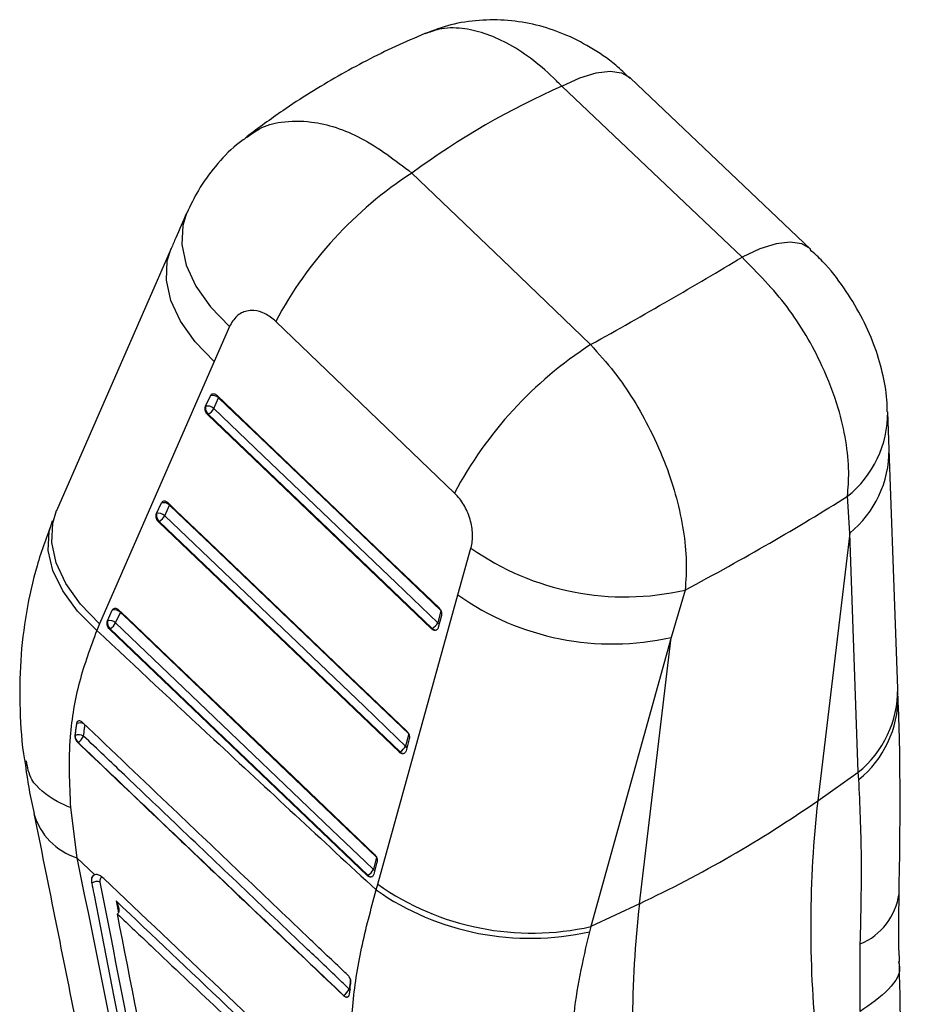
# Model space of a CAD drawing. Extents: x 122 to 736, y 117 to 530.
# Tile 26 of 26: x 562 to 621, y 446 to 510. Entities that reach past the tile are written whole.
import ezdxf

# ---------------------------------------------------------------- set-up
doc = ezdxf.new("R2010")
doc.units = 0
doc.header["$LTSCALE"] = 2
doc.layers.get('0').update_dxf_attribs({"linetype": 'CONTINUOUS'})

msp = doc.modelspace()

# ---------------------------------------------------------------- linework, layer by layer
at = {"color": 7, "linetype": 'CONTINUOUS'}
for p, q in [((613.8017, 495.1086), (601.9835, 506.3404)), ((590.4333, 479.0815), (578.6999, 490.3498)), ((575.6573, 490.0177), (574.6531, 487.7227)), ((574.6531, 487.7227), (567.1296, 470.4967)), ((574.0922, 484.7771), (574.4091, 485.4703)), ((574.6297, 484.636), (574.9466, 485.3292)), ((574.0836, 484.7564), (574.0922, 484.7771)), ((618.9657, 481.9503), (618.8771, 484.4205)), ((574.2262, 484.2294), (574.2736, 484.2568)), ((588.9323, 470.1606), (574.2262, 484.2294)), ((616.382, 476.447), (616.2374, 478.8664)), ((570.8723, 477.735), (571.1892, 478.4281)), ((571.4097, 477.5938), (571.7267, 478.287)), ((570.8636, 477.7141), (570.8723, 477.735)), ((571.0062, 477.1872), (571.0537, 477.2146)), ((586.8181, 462.0584), (571.0062, 477.1872)), ((616.382, 476.447), (614.2837, 458.8727)), ((616.9488, 460.7414), (616.382, 476.447)), ((590.6624, 472.387), (591.5142, 475.4658)), ((605.5793, 472.7127), (604.662, 469.6023)), ((585.3954, 453.3947), (590.6624, 472.387)), ((567.6522, 470.6927), (567.9691, 471.3858)), ((568.1897, 470.5515), (568.5066, 471.2447)), ((589.5439, 471.3647), (589.3358, 470.5672)), ((589.5757, 471.0476), (589.3676, 470.2501)), ((567.1296, 470.4967), (566.9433, 470.0575)), ((567.6435, 470.6717), (567.6522, 470.6927)), ((567.7861, 470.1449), (567.8336, 470.1723)), ((584.704, 453.9562), (567.7861, 470.1449)), ((588.9797, 470.188), (588.9323, 470.1606)), ((589.3676, 470.2501), (589.3328, 470.1674)), ((604.662, 469.6023), (599.3967, 450.6094)), ((602.5738, 452.1128), (604.662, 469.6023)), ((565.6156, 463.9358), (565.5163, 463.1548)), ((565.6319, 463.9994), (565.6156, 463.9358)), ((565.6156, 463.9358), (565.6197, 463.9382)), ((565.5203, 463.1571), (565.5163, 463.1548)), ((587.4297, 463.2624), (587.2216, 462.465)), ((565.7023, 462.6962), (565.717, 462.7047)), ((587.4614, 462.9453), (587.2533, 462.1479)), ((586.8656, 462.0858), (586.8181, 462.0584)), ((587.2533, 462.1479), (587.2187, 462.0653)), ((614.2837, 458.8727), (616.9488, 460.7414)), ((616.9796, 460.2614), (616.9488, 460.7414)), ((565.2155, 458.4247), (565.6424, 455.1318)), ((566.8181, 454.0168), (565.6424, 455.1318)), ((585.3156, 455.1602), (585.1075, 454.3628)), ((585.3473, 454.8432), (585.1392, 454.0457)), ((584.7515, 453.9836), (584.704, 453.9562)), ((585.1392, 454.0457), (585.1047, 453.9632)), ((585.2911, 453.0147), (585.3954, 453.3947)), ((602.5738, 452.1128), (599.3967, 450.6094)), ((568.313, 451.4431), (568.3044, 451.4367)), ((599.3967, 450.6094), (599.2973, 450.271)), ((617.0601, 445.0282), (617.0779, 449.4689)), ((583.1556, 446.09), (583.1427, 446.0825)), ((583.5102, 446.0728), (583.5354, 446.1615))]:
    msp.add_line(p, q, dxfattribs=at)
at = {"color": 8, "linetype": 'CONTINUOUS'}
for p, q in [((574.9466, 485.3292), (574.9662, 485.376)), ((571.7267, 478.287), (571.7463, 478.3338)), ((568.5258, 471.2901), (568.5066, 471.2447)), ((568.2136, 452.297), (568.3664, 451.5155))]:
    msp.add_line(p, q, dxfattribs=at)
at = {"color": 8, "linetype": 'CONTINUOUS', "flags": 128}
for points in [[(597.4846, 505.7946), (598.6631, 506.3438), (599.7289, 506.6793), (600.653, 506.792), (601.4103, 506.6787), (601.9802, 506.3426), (601.9818, 506.3411)], [(572.8461, 497.4624), (572.5916, 496.6591), (572.5236, 495.3954), (572.8122, 494.0522), (573.4473, 492.6763), (574.4068, 491.3156), (575.6573, 490.0177)], [(613.8073, 495.1027), (613.7983, 495.1113), (613.2295, 495.4467), (612.4739, 495.5601), (611.5521, 495.4485), (610.489, 495.1148), (609.3135, 494.568)], [(574.6531, 487.7227), (573.4068, 489.0131), (572.4488, 490.3658), (571.8121, 491.7341), (571.5189, 493.0708), (571.5791, 494.3298), (571.8362, 495.1534)], [(567.1296, 470.4967), (565.8837, 471.7869), (564.926, 473.1394), (564.2897, 474.5075), (563.9966, 475.8439), (564.0569, 477.1026), (564.3139, 477.9259)], [(566.9433, 470.0575), (565.6824, 471.3216), (564.7115, 472.6492), (564.0645, 473.9942), (563.7638, 475.31), (563.8198, 476.5509), (564.0319, 477.2602)], [(583.5268, 446.5065), (583.5779, 446.4662), (583.5797, 446.4644)]]:
    msp.add_lwpolyline(points, dxfattribs=at)
at = {"color": 7, "linetype": 'CONTINUOUS', "flags": 128}
for points in [[(609.3135, 494.568), (603.4493, 500.1336), (597.4846, 505.7946)], [(587.6412, 500.1003), (593.5545, 494.4194), (599.3731, 488.8294)], [(571.835, 495.1508), (570.915, 493.0436), (564.3127, 477.9232)], [(574.8239, 485.5035), (575.3695, 484.9816), (577.5516, 482.894), (586.2803, 474.5439), (589.4213, 471.5391)], [(574.9466, 485.3292), (575.4921, 484.8073), (577.6743, 482.7197), (586.4029, 474.3695), (589.5439, 471.3647)], [(589.3358, 470.5672), (588.7902, 471.0891), (586.6081, 473.1767), (577.8796, 481.527), (574.6297, 484.636)], [(574.2736, 484.2568), (581.658, 477.1925), (588.9797, 470.188)], [(619.5374, 466.2388), (619.3853, 470.4633), (618.9693, 481.9466)], [(571.604, 478.4613), (572.1495, 477.9394), (574.3315, 475.8517), (583.0593, 467.501), (587.3071, 463.4368)], [(571.7267, 478.287), (572.2722, 477.765), (574.4541, 475.6774), (583.1819, 467.3266), (587.4297, 463.2624)], [(587.2216, 462.465), (586.6761, 462.9869), (584.4942, 465.0746), (575.7664, 473.4253), (571.4097, 477.5938)], [(571.0537, 477.2146), (578.9909, 469.6203), (586.8656, 462.0858)], [(568.3839, 471.419), (568.9294, 470.8971), (571.1112, 468.8093), (579.8385, 460.4583), (585.193, 455.3347)], [(568.5066, 471.2447), (569.0521, 470.7227), (571.2339, 468.635), (579.9611, 460.2839), (585.3156, 455.1602)], [(567.8336, 470.1723), (576.3238, 462.0481), (584.7515, 453.9836)], [(585.1075, 454.3628), (584.5621, 454.8847), (582.3803, 456.9725), (573.6531, 465.3236), (568.1897, 470.5515)]]:
    msp.add_lwpolyline(points, dxfattribs=at)
at = {"color": 7, "linetype": 'CONTINUOUS'}
for centre, radius, start, end in [((601.923, 478.0289), 26.2891, 122.905673, 152.052041), ((613.6566, 466.7565), 26.2912, 122.907216, 152.044388), ((574.5547, 484.9309), 0.5587, 45.469412, 105.114811), ((574.6684, 484.6929), 0.5883, 173.801258, 227.840926), ((574.2378, 484.2378), 0.5587, 45.469008, 105.114406), ((573.7682, 485.088), 0.9728, 301.298248, 332.314944), ((571.3348, 477.8886), 0.5588, 45.468444, 105.106257), ((571.4487, 477.6508), 0.5884, 173.823991, 227.835777), ((571.0179, 477.1956), 0.5587, 45.465454, 105.108695), ((570.5484, 478.0458), 0.9727, 301.293524, 332.312631), ((601.6252, 489.8167), 17.5551, 234.833212, 283.016844), ((600.7949, 486.7438), 17.5724, 234.78694, 282.712809), ((568.1147, 470.8463), 0.5588, 45.465686, 105.101661), ((568.2286, 470.6085), 0.5885, 173.83759, 227.832898), ((567.7978, 470.1532), 0.5588, 45.466164, 105.101073), ((567.3283, 471.0036), 0.9728, 301.292122, 332.308043), ((588.4743, 471.0193), 0.9728, 301.299474, 332.31049), ((565.8939, 463.9154), 0.2751, 162.224849, 175.249579), ((565.7678, 462.5945), 0.6146, 58.640041, 113.753177), ((566.1426, 463.1588), 0.6223, 180.158075, 226.859664), ((565.2303, 463.5128), 0.9434, 301.061477, 335.349399), ((586.3603, 462.917), 0.9728, 301.294499, 332.308378), ((568.5954, 524.4936), 79.9594, 295.147195, 304.847428), ((687.9721, 450.5935), 74.1521, 173.589424, 185.801625), ((584.2463, 454.8148), 0.9727, 301.291134, 332.307265), ((566.9693, 452.9016), 0.6647, 71.564328, 122.271953), ((595.5288, 467.7497), 17.5714, 234.781399, 282.716471), ((595.3989, 467.4922), 17.657, 235.078285, 282.754968), ((676.2623, 443.8335), 74.1521, 173.589424, 185.801625), ((582.6695, 446.8968), 0.9419, 301.066127, 335.524301)]:
    msp.add_arc(centre, radius, start, end, dxfattribs=at)
at = {"color": 8, "linetype": 'CONTINUOUS'}
for centre, radius, start, end in [((611.8375, 484.3648), 7.0421, 308.6677, 0.399162), ((611.9469, 481.8935), 7.0238, 309.156295, 0.447626), ((589.188, 470.3486), 0.263, 217.643908, 288.726433), ((589.132, 470.2576), 0.3706, 37.053197, 56.647192), ((612.5153, 466.1872), 7.0223, 309.148749, 0.399811), ((612.5694, 465.6824), 6.9883, 309.129727, 0.497391), ((565.8551, 463.3737), 0.6115, 64.841475, 112.633353), ((587.0205, 462.1583), 0.3667, 36.952272, 56.744442), ((587.0737, 462.2463), 0.2629, 217.632073, 288.738268), ((566.9177, 459.1878), 4.2518, 195.782407, 252.545845), ((584.9596, 454.1441), 0.2628, 217.625991, 288.744003), ((584.9065, 454.0562), 0.3666, 36.951822, 56.743558), ((615.4905, 453.3199), 4.1653, 292.401851, 352.400433), ((583.3635, 446.2499), 0.2623, 217.562974, 288.827336)]:
    msp.add_arc(centre, radius, start, end, dxfattribs=at)
at = {"color": 7, "linetype": 'CONTINUOUS'}
for centre, major_axis, ratio, start_param, end_param in [((627.0867, 388.345), (-17.9574, 120.8095), 0.6074781, 0.162614, 0.3093181), ((538.4469, 473.466), (94.0818, 41.1884), 0.1265044, 5.3601768, 5.5082932), ((538.4469, 473.466), (98.6867, 29.9899), 0.2502645, 5.3819269, 5.5407734)]:
    msp.add_ellipse(centre, major_axis=major_axis, ratio=ratio, start_param=start_param, end_param=end_param, dxfattribs=at)
for points, knots in [([(601.9606, 506.3137), (601.6534, 506.6108), (600.8511, 507.3867), (599.388, 508.3742), (597.6356, 509.2654), (595.8161, 509.8597), (593.9473, 510.1685), (592.0537, 510.1705), (590.208, 509.8957), (589.0584, 509.4662), (588.5017, 509.2582)], [0, 0, 0, 0, 0.0873962, 0.2282278, 0.3625905, 0.4919739, 0.6210023, 0.7496744, 0.8788067, 1, 1, 1, 1]), ([(588.4965, 509.2559), (587.8511, 508.9806), (585.9104, 508.1527), (582.7715, 506.5002), (579.5144, 504.4971), (577.5745, 503.0585), (576.792, 502.4782)], [0, 0, 0, 0, 0.1567961, 0.4714852, 0.7868112, 1, 1, 1, 1]), ([(576.8101, 502.4531), (576.5803, 502.2917), (575.808, 501.7492), (574.7266, 500.5675), (573.6117, 499.0631), (573.1032, 497.968), (572.8676, 497.4606)], [0, 0, 0, 0, 0.1305576, 0.4387827, 0.7399357, 1, 1, 1, 1]), ([(572.845, 497.4588), (572.6087, 496.9208), (572.2712, 496.1522), (571.9365, 495.381), (571.8361, 495.1496)], [0, 0, 0, 0, 0.69997628, 1, 1, 1, 1]), ([(618.8511, 484.4088), (618.8474, 484.6734), (618.8352, 485.5513), (618.551, 487.0381), (617.9957, 488.8894), (617.1529, 490.7551), (616.0143, 492.5919), (614.886, 494.0655), (614.0595, 494.8159), (613.7789, 495.0707)], [0, 0, 0, 0, 0.0659762, 0.2189451, 0.3758561, 0.5479771, 0.7236853, 0.9061957, 1, 1, 1, 1]), ([(616.2374, 478.8664), (616.2793, 479.3911), (616.3715, 480.5436), (616.1701, 482.504), (615.628, 484.8582), (614.4665, 487.8754), (612.3939, 491.4527), (610.3413, 493.5286), (609.3135, 494.568)], [0, 0, 0, 0, 0.1064786, 0.2339067, 0.3613339, 0.5241903, 0.7617546, 1, 1, 1, 1]), ([(578.6999, 490.3498), (578.6986, 490.351), (578.4804, 490.5599), (578.0042, 490.9016), (577.3376, 491.0928), (576.6942, 491.0458), (576.0842, 490.7502), (575.802, 490.266), (575.6573, 490.0177)], [0, 0, 0, 0, 0.00120176, 0.2046363, 0.40804756, 0.54667774, 0.7674265, 1, 1, 1, 1]), ([(599.3731, 488.8294), (599.8985, 488.2417), (601.3631, 486.6033), (603.066, 483.8247), (604.3262, 480.9654), (605.046, 478.7352), (605.4984, 476.6099), (605.7058, 474.5586), (605.6215, 473.328), (605.5793, 472.7127)], [0, 0, 0, 0, 0.1329547, 0.3706771, 0.505934, 0.6285651, 0.7511982, 0.8755984, 1, 1, 1, 1]), ([(574.4091, 485.4703), (574.423, 485.4947), (574.4545, 485.5499), (574.5321, 485.599), (574.6301, 485.6095), (574.7331, 485.5782), (574.7945, 485.5277), (574.8239, 485.5035)], [0, 0, 0, 0, 0.1692393, 0.3813196, 0.5933916, 0.805471, 1, 1, 1, 1]), ([(574.2262, 484.2294), (574.1974, 484.2616), (574.1399, 484.3259), (574.0828, 484.4525), (574.0562, 484.5845), (574.0618, 484.6881), (574.0785, 484.7404), (574.0836, 484.7564)], [0, 0, 0, 0, 0.22318955, 0.44631122, 0.67105603, 0.89923033, 1, 1, 1, 1]), ([(571.1892, 478.4281), (571.2031, 478.4525), (571.2345, 478.5076), (571.3121, 478.5568), (571.4101, 478.5674), (571.5131, 478.5361), (571.5746, 478.4855), (571.604, 478.4613)], [0, 0, 0, 0, 0.1689103, 0.3809812, 0.5930632, 0.8051407, 1, 1, 1, 1]), ([(591.5142, 475.4658), (591.5163, 475.4732), (591.5928, 475.7537), (591.6611, 476.3702), (591.5267, 477.2085), (591.2347, 478.003), (590.8807, 478.6117), (590.5514, 478.9575), (590.4333, 479.0815)], [0, 0, 0, 0, 0.0066586, 0.2518149, 0.4971822, 0.6319868, 0.8679786, 1, 1, 1, 1]), ([(564.0405, 477.2505), (563.6796, 476.2778), (562.9533, 474.3206), (562.2769, 471.2394), (561.8936, 468.0693), (561.8868, 464.8291), (562.0079, 462.6203), (562.2204, 461.5062), (562.2249, 461.4828)], [0, 0, 0, 0, 0.1950825, 0.39250513, 0.59140632, 0.79234098, 0.99562625, 1, 1, 1, 1]), ([(571.0062, 477.1872), (570.9775, 477.2194), (570.9199, 477.2837), (570.8629, 477.4104), (570.8363, 477.5423), (570.8419, 477.6459), (570.8585, 477.6981), (570.8636, 477.7141)], [0, 0, 0, 0, 0.2232691, 0.446489, 0.671284, 0.8995377, 1, 1, 1, 1]), ([(567.9691, 471.3858), (567.983, 471.4102), (568.0144, 471.4653), (568.0919, 471.5145), (568.1899, 471.5251), (568.2929, 471.4939), (568.3545, 471.4433), (568.3839, 471.419)], [0, 0, 0, 0, 0.1686862, 0.3807631, 0.5928407, 0.8049176, 1, 1, 1, 1]), ([(589.4213, 471.5391), (589.4239, 471.5366), (589.4568, 471.5047), (589.514, 471.4301), (589.57, 471.3031), (589.5935, 471.1701), (589.5856, 471.0863), (589.5759, 471.0484), (589.5757, 471.0476)], [0, 0, 0, 0, 0.02032554, 0.26396481, 0.50760787, 0.75128054, 0.99491047, 1, 1, 1, 1]), ([(567.7861, 470.1449), (567.7573, 470.1771), (567.6998, 470.2414), (567.6428, 470.3681), (567.6162, 470.5), (567.6218, 470.6036), (567.6384, 470.6558), (567.6435, 470.6717)], [0, 0, 0, 0, 0.2233151, 0.4465817, 0.6714546, 0.8997565, 1, 1, 1, 1]), ([(589.3328, 470.1674), (589.3111, 470.1401), (589.2675, 470.0856), (589.1717, 470.0549), (589.0672, 470.0683), (588.9851, 470.113), (588.9431, 470.1508), (588.9323, 470.1606)], [0, 0, 0, 0, 0.2321965, 0.46446124, 0.69460034, 0.92106575, 1, 1, 1, 1]), ([(566.9433, 470.0575), (566.5329, 468.9394), (565.7056, 466.6861), (565.0374, 462.7978), (565.1519, 459.9867), (565.2155, 458.4247)], [0, 0, 0, 0, 0.3044241, 0.6135004, 1, 1, 1, 1]), ([(566.9433, 470.0575), (569.5103, 467.6683), (575.6226, 461.9793), (581.7418, 456.3056), (585.2911, 453.0147)], [0, 0, 0, 0, 0.4199754, 1, 1, 1, 1]), ([(619.5565, 465.7799), (619.5511, 465.8881), (619.5433, 466.043), (619.5402, 466.1922), (619.5392, 466.2371)], [0, 0, 0, 0, 0.6988507, 1, 1, 1, 1]), ([(619.6191, 452.767), (619.6225, 452.8988), (619.6596, 454.3609), (619.6896, 456.9856), (619.693, 460.5813), (619.652, 463.4981), (619.5746, 465.1383), (619.546, 465.7436)], [0, 0, 0, 0, 0.0271162, 0.3006958, 0.5714577, 0.8418638, 1, 1, 1, 1]), ([(565.6197, 463.9382), (565.6058, 463.8402), (565.569, 463.5809), (565.5389, 463.3196), (565.5203, 463.1571)], [0, 0, 0, 0, 0.3775581, 1, 1, 1, 1]), ([(566.0163, 464.0158), (565.9862, 464.0407), (565.9242, 464.0921), (565.8249, 464.1246), (565.7342, 464.1161), (565.6673, 464.0709), (565.6425, 464.0207), (565.6319, 463.9994)], [0, 0, 0, 0, 0.201756, 0.4152834, 0.6288176, 0.8423597, 1, 1, 1, 1]), ([(583.45, 447.3959), (583.2683, 447.569), (582.3576, 448.4369), (578.531, 452.0837), (572.9012, 457.4503), (568.0013, 462.1229), (566.0163, 464.0158)], [0, 0, 0, 0, 0.0312552, 0.1566754, 0.6583564, 1, 1, 1, 1]), ([(565.5163, 463.1548), (565.5155, 463.1158), (565.5139, 463.038), (565.5538, 462.9083), (565.6175, 462.7878), (565.6747, 462.7259), (565.7023, 462.6962)], [0, 0, 0, 0, 0.2547342, 0.5095196, 0.7640423, 1, 1, 1, 1]), ([(583.5268, 446.5065), (583.3445, 446.6802), (582.4328, 447.5482), (578.604, 451.1944), (573.8655, 455.7079), (568.9646, 460.3777), (566.98, 462.269), (566.0877, 463.1193)], [0, 0, 0, 0, 0.0313581, 0.1567905, 0.6585207, 0.8464608, 1, 1, 1, 1]), ([(587.3071, 463.4368), (587.3096, 463.4344), (587.3425, 463.4025), (587.3996, 463.328), (587.4557, 463.201), (587.4792, 463.0681), (587.4715, 462.9842), (587.4616, 462.9462), (587.4614, 462.9453)], [0, 0, 0, 0, 0.0199728, 0.2636251, 0.5072789, 0.7509364, 0.994582, 1, 1, 1, 1]), ([(565.7023, 462.6962), (568.6084, 459.9269), (574.4207, 454.3883), (580.2353, 448.8511), (583.1427, 446.0825)], [0, 0, 0, 0, 0.5, 1, 1, 1, 1]), ([(565.717, 462.7047), (568.623, 459.9354), (571.5511, 457.1449), (577.3637, 451.606), (580.2708, 448.8374), (583.1556, 446.09)], [0, 0, 0, 0, 0.5, 0.5038303, 1, 1, 1, 1]), ([(587.2187, 462.0653), (587.1969, 462.038), (587.1534, 461.9834), (587.0576, 461.9527), (586.9531, 461.966), (586.871, 462.0107), (586.829, 462.0486), (586.8181, 462.0584)], [0, 0, 0, 0, 0.2320979, 0.464287, 0.6943594, 0.920748, 1, 1, 1, 1]), ([(562.2278, 461.4468), (562.3121, 460.8319), (562.4716, 459.6694), (562.7155, 458.5551), (562.8304, 458.0303)], [0, 0, 0, 0, 0.5289187, 1, 1, 1, 1]), ([(565.2155, 458.4247), (565.1727, 458.4424), (564.8683, 458.5681), (563.8189, 459.0852), (562.5697, 460.0534), (562.4017, 461.0785), (562.3319, 461.505)], [0, 0, 0, 0, 0.0247249, 0.1758893, 0.6571076, 1, 1, 1, 1]), ([(617.0779, 449.4689), (617.123, 451.4275), (617.2146, 455.408), (617.0588, 458.6265), (616.9796, 460.2614)], [0, 0, 0, 0, 0.492037, 1, 1, 1, 1]), ([(562.8259, 458.0293), (563.7273, 453.5433), (567.3809, 435.3623), (571.0075, 417.162), (573.7393, 403.4524)], [0, 0, 0, 0, 0.24673609, 1, 1, 1, 1]), ([(585.193, 455.3347), (585.2221, 455.3021), (585.2804, 455.2371), (585.338, 455.1092), (585.3645, 454.9767), (585.3586, 454.8883), (585.3483, 454.8471), (585.3473, 454.8432)], [0, 0, 0, 0, 0.2436667, 0.4873219, 0.73098, 0.9746288, 1, 1, 1, 1]), ([(565.6424, 455.1318), (568.2463, 442.3008), (571.94, 424.0993), (575.6498, 405.8717), (576.7444, 400.4936)], [0, 0, 0, 0, 0.7049424, 1, 1, 1, 1]), ([(566.8181, 454.0168), (566.8096, 454.0143), (566.747, 453.9964), (566.663, 453.9332), (566.6269, 453.8293), (566.612, 453.7864)], [0, 0, 0, 0, 0.0838467, 0.621803, 1, 1, 1, 1]), ([(567.4056, 453.7672), (567.3323, 453.8286), (567.1859, 453.9513), (566.9771, 454.033), (566.8681, 454.0219), (566.8181, 454.0168)], [0, 0, 0, 0, 0.3514031, 0.7027938, 1, 1, 1, 1]), ([(585.1047, 453.9632), (585.0829, 453.9359), (585.0394, 453.8813), (584.9436, 453.8506), (584.8392, 453.8638), (584.757, 453.9085), (584.7149, 453.9464), (584.704, 453.9562)], [0, 0, 0, 0, 0.2320618, 0.4641775, 0.6941928, 0.9205345, 1, 1, 1, 1]), ([(566.612, 453.7864), (566.6019, 453.714), (566.5881, 453.6156), (566.6089, 453.4955), (566.6144, 453.4636)], [0, 0, 0, 0, 0.7345458, 1, 1, 1, 1]), ([(566.6144, 453.4636), (566.6585, 453.2376), (566.8794, 452.1075), (567.807, 447.361), (571.4301, 428.8156), (574.8607, 411.1602), (577.588, 397.1242)], [0, 0, 0, 0, 0.0120414, 0.0602071, 0.2528705, 1, 1, 1, 1]), ([(578.1537, 397.2002), (576.3297, 406.5929), (572.6816, 425.3783), (569.0135, 444.1475), (567.1795, 453.5321)], [0, 0, 0, 0, 0.500002, 1, 1, 1, 1]), ([(582.7358, 439.2192), (580.1799, 441.6434), (575.0682, 446.4917), (569.9598, 451.3421), (567.4056, 453.7672)], [0, 0, 0, 0, 0.4999998, 1, 1, 1, 1]), ([(583.6855, 438.0314), (583.6064, 440.4724), (583.4869, 444.1657), (584.2648, 449.1967), (584.949, 451.742), (585.2911, 453.0147)], [0, 0, 0, 0, 0.4935845, 0.7467953, 1, 1, 1, 1]), ([(619.6564, 448.3254), (619.6462, 448.5249), (619.5688, 450.0464), (619.6059, 451.5055), (619.6382, 452.7733)], [0, 0, 0, 0, 0.1311555, 1, 1, 1, 1]), ([(582.4167, 438.8291), (580.0948, 441.0297), (575.3589, 445.518), (570.626, 450.0083), (568.2136, 452.297)], [0, 0, 0, 0, 0.4902757, 1, 1, 1, 1]), ([(568.2136, 452.297), (568.2144, 452.2956), (568.2657, 452.2051), (568.3487, 452.0224), (568.4074, 451.7754), (568.4007, 451.5981), (568.3668, 451.496), (568.3295, 451.4593), (568.313, 451.4431)], [0, 0, 0, 0, 0.0053097, 0.3355849, 0.640508, 0.8090041, 0.9156935, 1, 1, 1, 1]), ([(578.8463, 397.5219), (577.0817, 406.5648), (573.5737, 424.5423), (570.0538, 442.508), (568.3044, 451.4367)], [0, 0, 0, 0, 0.5030114, 1, 1, 1, 1]), ([(568.3044, 451.4367), (568.3098, 451.4316), (569.0463, 450.733), (572.707, 447.2597), (577.2292, 442.972), (581.0215, 439.3786), (581.8872, 438.5582)], [0, 0, 0, 0, 0.00118425, 0.16271886, 0.80885738, 1, 1, 1, 1]), ([(599.2973, 450.271), (598.8483, 448.3704), (597.935, 444.5047), (598.2682, 440.7173), (598.4376, 438.792)], [0, 0, 0, 0, 0.4916656, 1, 1, 1, 1]), ([(619.5737, 448.3168), (619.5966, 448.2507), (619.8068, 447.645), (619.0875, 446.4369), (617.7393, 445.4999), (617.0653, 445.0314)], [0, 0, 0, 0, 0.05774153, 0.52887081, 1, 1, 1, 1]), ([(620.6236, 402.8492), (620.57, 405.5848), (620.2905, 419.8574), (619.9442, 434.9986), (619.6597, 447.4119), (619.639, 448.3127)], [0, 0, 0, 0, 0.1802642, 0.940512, 1, 1, 1, 1]), ([(583.6324, 446.9306), (583.6329, 446.935), (583.6378, 446.9761), (583.6332, 447.0632), (583.5943, 447.1919), (583.5306, 447.3093), (583.4754, 447.3685), (583.45, 447.3959)], [0, 0, 0, 0, 0.0299471, 0.2813228, 0.5327077, 0.7840793, 1, 1, 1, 1]), ([(583.5354, 446.1615), (583.5617, 446.3756), (583.5931, 446.6315), (583.6269, 446.8886), (583.6324, 446.9306)], [0, 0, 0, 0, 0.8366279, 1, 1, 1, 1]), ([(583.1427, 446.0825), (583.1745, 446.0562), (583.2382, 446.0037), (583.3377, 445.9723), (583.4256, 445.9819), (583.4819, 446.0232), (583.5036, 446.0613), (583.5102, 446.0728)], [0, 0, 0, 0, 0.225499, 0.4509968, 0.6765775, 0.9024013, 1, 1, 1, 1])]:
    msp.add_open_spline(points, degree=3, knots=knots, dxfattribs=at)
at = {"color": 8, "linetype": 'CONTINUOUS'}
for points, knots in [([(597.4846, 505.7946), (597.2998, 505.9832), (596.1469, 507.1593), (593.8871, 508.8292), (591.3179, 509.6591), (589.5487, 509.6447), (588.8053, 509.349), (588.507, 509.2304)], [0, 0, 0, 0, 0.0615286, 0.3837254, 0.7000089, 0.8796466, 1, 1, 1, 1]), ([(576.8107, 502.4524), (577.0751, 502.6493), (577.7257, 503.1339), (579.1419, 503.53), (581.3398, 503.5462), (584.3337, 502.6156), (586.5362, 500.9407), (587.6412, 500.1003)], [0, 0, 0, 0, 0.1035114, 0.2547678, 0.4428611, 0.7204582, 1, 1, 1, 1]), ([(566.0877, 463.1193), (566.1059, 463.2794), (566.1341, 463.5266), (566.1688, 463.7721), (566.181, 463.8587)], [0, 0, 0, 0, 0.6474494, 1, 1, 1, 1]), ([(566.7681, 453.9868), (566.7325, 453.9663), (566.6607, 453.9249), (566.6283, 453.8327), (566.612, 453.7864)], [0, 0, 0, 0, 0.4966373, 1, 1, 1, 1]), ([(567.1795, 453.5321), (567.1733, 453.5853), (567.1613, 453.688), (567.2039, 453.7919), (567.2539, 453.8454), (567.296, 453.8457), (567.3028, 453.8457)], [0, 0, 0, 0, 0.32936836, 0.6358095, 0.94126808, 1, 1, 1, 1]), ([(583.6049, 447.1403), (583.5917, 447.037), (583.5648, 446.8253), (583.5397, 446.6145), (583.5268, 446.5065)], [0, 0, 0, 0, 0.4878291, 1, 1, 1, 1])]:
    msp.add_open_spline(points, degree=3, knots=knots, dxfattribs=at)

doc.saveas('drawing.dxf')
